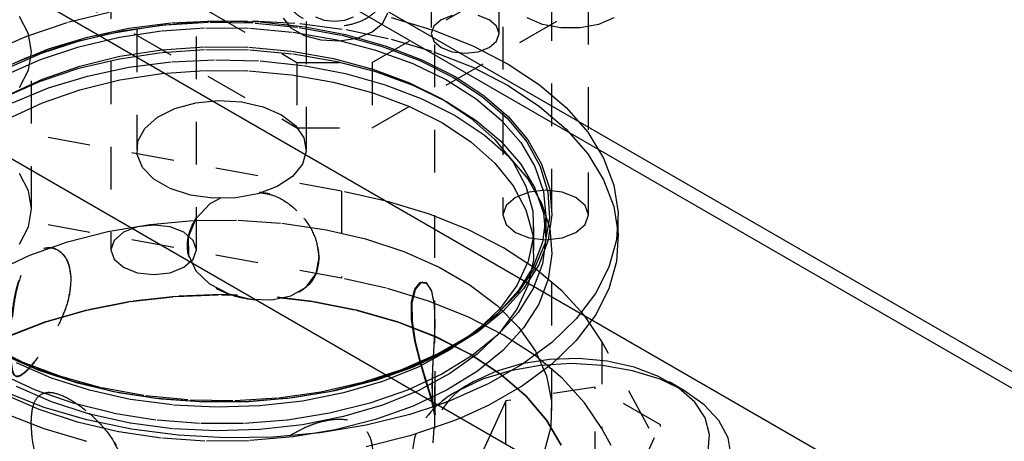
# Model space of a CAD drawing. Header units: inches. Extents: x 1907 to 2452, y -210 to -54.
# Tile 205 of 256: x 1993.959 to 1996.268, y -198.091 to -197.103. Entities that reach past the tile are written whole.
import ezdxf

# ---------------------------------------------------------------- set-up
doc = ezdxf.new("R2010")
doc.units = ezdxf.units.IN
doc.header["$LTSCALE"] = 0.5
doc.header["$MEASUREMENT"] = 0
doc.linetypes.add('HIDDEN', pattern=[0.225, 0.15, -0.075])
doc.layers.add('SID-M-H', color=4, linetype='HIDDEN')
doc.layers.add('SID-M-S', color=105, linetype='Continuous')

msp = doc.modelspace()

# ---------------------------------------------------------------- linework, layer by layer
at = {"layer": 'SID-M-H'}
for p, q in [((1995.09163, -195.51962), (1995.09163, -197.56097)), ((1995.29263, -197.56097), (1995.29263, -195.51962)), ((1994.17239, -195.60126), (1994.17239, -197.64262)), ((1994.37339, -197.64262), (1994.37339, -195.60126)), ((1992.841, -196.18264), (1994.60877, -197.20315)), ((1992.841, -196.33574), (1994.60877, -197.35625)), ((1994.23306, -196.32639), (1994.23306, -197.40743)), ((1994.63093, -197.40743), (1994.63093, -196.32639)), ((1994.78555, -197.20315), (1996.02298, -196.48879)), ((1994.93199, -200.06119), (1994.93199, -196.49536)), ((1994.92404, -196.6213), (1994.92404, -197.13572)), ((1995.08304, -197.13572), (1995.08304, -196.6213)), ((1994.78555, -197.35625), (1996.02298, -196.64189)), ((1995.20699, -197.55278), (1995.20699, -196.65622)), ((1994.0717, -197.10897), (1994.17461, -197.08374)), ((1993.97954, -197.13665), (1993.9582, -197.09603)), ((1994.28217, -197.11677), (1994.3927, -197.10708)), ((1994.31588, -197.11043), (1994.41904, -197.10544)), ((1994.3927, -197.10708), (1994.50447, -197.10546)), ((1994.41904, -197.10544), (1994.52244, -197.10844)), ((1994.50447, -197.10546), (1994.6157, -197.11192)), ((1994.57642, -197.09939), (1994.59476, -197.1221)), ((1994.65261, -197.09622), (1994.67305, -197.10411)), ((1994.67305, -197.10411), (1994.69716, -197.10688)), ((1994.69716, -197.10688), (1994.72127, -197.10411)), ((1994.72127, -197.10411), (1994.74171, -197.09622)), ((1994.81045, -197.11121), (1994.82168, -197.087)), ((1994.82964, -197.09796), (1994.92897, -197.12758)), ((1994.94733, -197.10326), (1994.93009, -197.11815)), ((1994.97312, -197.09332), (1994.94733, -197.10326)), ((1995.05976, -197.10326), (1995.03396, -197.09332)), ((1995.07699, -197.11815), (1995.05976, -197.10326)), ((1995.18508, -197.11403), (1995.14863, -197.09874)), ((1995.35228, -197.09874), (1995.31583, -197.11403)), ((1993.97508, -197.14143), (1994.0717, -197.10897)), ((1994.10154, -197.15165), (1994.19923, -197.12941)), ((1994.11756, -197.14386), (1994.21478, -197.12331)), ((1994.17461, -197.13436), (1994.28217, -197.11677)), ((1994.19262, -197.14393), (1994.29259, -197.12906)), ((1994.19923, -197.12941), (1994.30126, -197.11506)), ((1994.21478, -197.12331), (1994.31588, -197.11043)), ((1994.29259, -197.12906), (1994.39511, -197.12214)), ((1994.30126, -197.11506), (1994.40572, -197.10886)), ((1994.39511, -197.12214), (1994.49832, -197.1233)), ((1994.40572, -197.10886), (1994.51068, -197.11093)), ((1994.49832, -197.1233), (1994.6003, -197.13251)), ((1994.51068, -197.11093), (1994.61416, -197.12123)), ((1994.52244, -197.10844), (1994.62423, -197.11936)), ((1994.59476, -197.1221), (1994.62546, -197.13982)), ((1994.61416, -197.12123), (1994.71426, -197.13957)), ((1994.6157, -197.11192), (1994.72467, -197.12637)), ((1994.62423, -197.11936), (1994.72258, -197.13802)), ((1994.72467, -197.12637), (1994.82964, -197.14858)), ((1994.78555, -197.13174), (1994.81045, -197.11121)), ((1994.93009, -197.11815), (1994.92404, -197.13572)), ((1994.92897, -197.12758), (1995.0211, -197.16414)), ((1995.08304, -197.13572), (1995.07699, -197.11815)), ((1995.22793, -197.12207), (1995.18508, -197.11403)), ((1995.27298, -197.12207), (1995.22793, -197.12207)), ((1995.31583, -197.11403), (1995.27298, -197.12207)), ((1993.88625, -197.18063), (1993.97508, -197.14143)), ((1993.98675, -197.17888), (1993.97954, -197.13665)), ((1994.01, -197.18137), (1994.10154, -197.15165)), ((1994.02595, -197.1717), (1994.11756, -197.14386)), ((1994.0717, -197.15959), (1994.17461, -197.13436)), ((1994.09707, -197.16646), (1994.19262, -197.14393)), ((1994.6003, -197.13251), (1994.69919, -197.1496)), ((1994.62546, -197.13982), (1994.66481, -197.15041)), ((1994.66481, -197.15041), (1994.70805, -197.1526)), ((1994.69919, -197.1496), (1994.79316, -197.17426)), ((1994.70805, -197.1526), (1994.74999, -197.14611)), ((1994.71426, -197.13957), (1994.80909, -197.16561)), ((1994.72258, -197.13802), (1994.81575, -197.16408)), ((1994.74999, -197.14611), (1994.78555, -197.13174)), ((1994.82964, -197.14858), (1994.92897, -197.1782)), ((1994.92404, -197.13572), (1994.93009, -197.15328)), ((1994.93009, -197.15328), (1994.94733, -197.16817)), ((1995.05976, -197.16817), (1995.07699, -197.15328)), ((1995.07699, -197.15328), (1995.08304, -197.13572)), ((1993.94159, -197.20634), (1994.02595, -197.1717)), ((1993.97508, -197.19206), (1994.0717, -197.15959)), ((1994.00767, -197.19626), (1994.09707, -197.16646)), ((1994.19351, -197.18888), (1994.29223, -197.17361)), ((1994.29223, -197.17361), (1994.39366, -197.16642)), ((1994.29259, -197.17969), (1994.39511, -197.17277)), ((1994.39366, -197.16642), (1994.49583, -197.16745)), ((1994.39511, -197.17277), (1994.49832, -197.17392)), ((1994.49583, -197.16745), (1994.59677, -197.17668)), ((1994.49832, -197.17392), (1994.6003, -197.18313)), ((1994.59677, -197.17668), (1994.6945, -197.19393)), ((1994.79316, -197.17426), (1994.88049, -197.20603)), ((1994.80909, -197.16561), (1994.8969, -197.19886)), ((1994.81575, -197.16408), (1994.90207, -197.19708)), ((1994.94733, -197.16817), (1994.97312, -197.17812)), ((1995.0211, -197.16414), (1995.10457, -197.20707)), ((1995.03396, -197.17812), (1995.05976, -197.16817)), ((1993.88625, -197.23125), (1993.97508, -197.19206)), ((1993.92608, -197.23276), (1994.00767, -197.19626)), ((1993.92633, -197.218), (1994.01, -197.18137)), ((1993.97954, -197.22111), (1993.98675, -197.17888)), ((1993.98675, -197.54632), (1993.98675, -197.17888)), ((1994.09707, -197.21709), (1994.19262, -197.19455)), ((1994.09944, -197.21193), (1994.19351, -197.18888)), ((1994.19262, -197.19455), (1994.29259, -197.17969)), ((1994.31588, -197.20188), (1994.41904, -197.19689)), ((1994.41904, -197.19689), (1994.52244, -197.19989)), ((1994.52244, -197.19989), (1994.62423, -197.21081)), ((1994.6003, -197.18313), (1994.69919, -197.20022)), ((1994.6945, -197.19393), (1994.78712, -197.21886)), ((1994.8969, -197.19886), (1994.97606, -197.2387)), ((1994.90207, -197.19708), (1994.98, -197.23642)), ((1994.92897, -197.1782), (1995.0211, -197.21476)), ((1994.97312, -197.17812), (1995.00354, -197.18161)), ((1995.00354, -197.18161), (1995.03396, -197.17812)), ((1993.9582, -197.26172), (1993.97954, -197.22111)), ((1994.00767, -197.24688), (1994.09707, -197.21709)), ((1994.01185, -197.24232), (1994.09944, -197.21193)), ((1994.11756, -197.23531), (1994.21478, -197.21476)), ((1994.21478, -197.21476), (1994.31588, -197.20188)), ((1994.29223, -197.22914), (1994.39366, -197.22195)), ((1994.39366, -197.22195), (1994.49583, -197.22298)), ((1994.49583, -197.22298), (1994.59677, -197.23221)), ((1994.60877, -197.20315), (1994.60877, -197.35625)), ((1994.60877, -197.20315), (1994.78555, -197.20315)), ((1994.62423, -197.21081), (1994.72258, -197.22947)), ((1994.69919, -197.20022), (1994.79316, -197.22488)), ((1994.78555, -197.20315), (1994.78555, -197.35625)), ((1994.78712, -197.21886), (1994.87282, -197.25099)), ((1994.88049, -197.20603), (1994.95957, -197.24433)), ((1995.0211, -197.21476), (1995.10457, -197.2577)), ((1995.10457, -197.20707), (1995.17809, -197.2557)), ((1993.93243, -197.27944), (1994.01185, -197.24232)), ((1994.02595, -197.26315), (1994.11756, -197.23531)), ((1994.09944, -197.26746), (1994.19351, -197.24441)), ((1994.19351, -197.24441), (1994.29223, -197.22914)), ((1994.59677, -197.23221), (1994.6945, -197.24945)), ((1994.72258, -197.22947), (1994.81575, -197.25553)), ((1994.79316, -197.22488), (1994.88049, -197.25666)), ((1994.95957, -197.24433), (1995.02893, -197.28846)), ((1994.97606, -197.2387), (1995.04507, -197.28439)), ((1994.98, -197.23642), (1995.04815, -197.28141)), ((1993.92608, -197.28339), (1994.00767, -197.24688)), ((1993.94159, -197.2978), (1994.02595, -197.26315)), ((1994.01185, -197.29784), (1994.09944, -197.26746)), ((1994.6945, -197.24945), (1994.78712, -197.27439)), ((1994.81575, -197.25553), (1994.90207, -197.28853)), ((1994.87282, -197.25099), (1994.94995, -197.2897)), ((1994.88049, -197.25666), (1994.95957, -197.29496)), ((1995.10457, -197.2577), (1995.17809, -197.30632)), ((1995.17809, -197.2557), (1995.24048, -197.30925)), ((1994.78712, -197.27439), (1994.87282, -197.30652)), ((1994.90207, -197.28853), (1994.98, -197.32787)), ((1994.94995, -197.2897), (1995.01699, -197.33422)), ((1995.02893, -197.28846), (1995.08732, -197.33761)), ((1995.04507, -197.28439), (1995.10267, -197.33508)), ((1995.04815, -197.28141), (1995.10531, -197.33124)), ((1993.93243, -197.33497), (1994.01185, -197.29784)), ((1994.28205, -197.33196), (1994.32289, -197.3114)), ((1994.32289, -197.3114), (1994.37181, -197.29797)), ((1994.37181, -197.29797), (1994.4252, -197.29266)), ((1994.4252, -197.29266), (1994.47909, -197.29586)), ((1994.47909, -197.29586), (1994.52949, -197.30733)), ((1994.52949, -197.30733), (1994.57266, -197.32623)), ((1994.87282, -197.30652), (1994.94995, -197.34522)), ((1994.95957, -197.29496), (1995.02893, -197.33909)), ((1995.17809, -197.30632), (1995.24048, -197.35988)), ((1995.24048, -197.30925), (1995.29077, -197.36689)), ((1994.7137, -197.50516), (1993.73226, -197.32614)), ((1994.25234, -197.35811), (1994.28205, -197.33196)), ((1994.57266, -197.32623), (1994.6054, -197.35115)), ((1994.98, -197.32787), (1995.04815, -197.37286)), ((1995.01699, -197.33422), (1995.07265, -197.3837)), ((1995.08732, -197.33761), (1995.13364, -197.39086)), ((1995.10267, -197.33508), (1995.14777, -197.38983)), ((1995.10531, -197.33124), (1995.15045, -197.38503)), ((1994.23595, -197.38792), (1994.25234, -197.35811)), ((1994.6054, -197.35115), (1994.62527, -197.38024)), ((1994.60877, -197.35625), (1994.78555, -197.35625)), ((1994.94995, -197.34522), (1995.01699, -197.38974)), ((1995.02893, -197.33909), (1995.08732, -197.38823)), ((1995.24048, -197.35988), (1995.29077, -197.41752)), ((1994.62527, -197.38024), (1994.63081, -197.41135)), ((1995.04815, -197.37286), (1995.10531, -197.42269)), ((1995.07265, -197.3837), (1995.11584, -197.43717)), ((1995.29077, -197.36689), (1995.32817, -197.42771)), ((1994.2341, -197.41918), (1994.23595, -197.38792)), ((1995.01699, -197.38974), (1995.07265, -197.43922)), ((1995.08732, -197.38823), (1995.13364, -197.44148)), ((1995.13364, -197.39086), (1995.16706, -197.44724)), ((1995.14777, -197.38983), (1995.17954, -197.44761)), ((1995.15045, -197.38503), (1995.18277, -197.4418)), ((1994.24693, -197.44956), (1994.2341, -197.41918)), ((1994.63081, -197.41135), (1994.62161, -197.44218)), ((1995.10531, -197.42269), (1995.15045, -197.47648)), ((1995.29077, -197.41752), (1995.32817, -197.47834)), ((1995.32817, -197.42771), (1995.35209, -197.49076)), ((1994.27348, -197.47683), (1994.24693, -197.44956)), ((1994.62161, -197.44218), (1994.59834, -197.47042)), ((1995.07265, -197.43922), (1995.11584, -197.49269)), ((1995.11584, -197.43717), (1995.14572, -197.49358)), ((1995.13364, -197.44148), (1995.16706, -197.49787)), ((1995.16706, -197.44724), (1995.18696, -197.50571)), ((1995.17954, -197.44761), (1995.19738, -197.50735)), ((1995.18277, -197.4418), (1995.2017, -197.50056)), ((1993.97954, -197.50409), (1993.9582, -197.46348)), ((1994.31179, -197.49894), (1994.27348, -197.47683)), ((1994.59834, -197.47042), (1994.56273, -197.49399)), ((1995.15045, -197.47648), (1995.18277, -197.53326)), ((1994.35901, -197.51427), (1994.31179, -197.49894)), ((1994.56273, -197.49399), (1994.51743, -197.51115)), ((1995.11584, -197.49269), (1995.14572, -197.54911)), ((1995.14572, -197.49358), (1995.16171, -197.55185)), ((1995.16706, -197.49787), (1995.18696, -197.55634)), ((1995.32817, -197.47834), (1995.35209, -197.54139)), ((1995.35209, -197.49076), (1995.36216, -197.55504)), ((1993.98675, -197.54632), (1993.97954, -197.50409)), ((1994.41165, -197.52168), (1994.35901, -197.51427)), ((1994.42944, -197.52153), (1994.40465, -197.53469)), ((1994.46579, -197.52061), (1994.41165, -197.52168)), ((1994.51743, -197.51115), (1994.46579, -197.52061)), ((1994.7137, -197.50516), (1994.7137, -197.70929)), ((1994.81826, -197.52829), (1994.7137, -197.50516)), ((1995.12107, -197.51995), (1995.09928, -197.53877)), ((1995.15367, -197.50737), (1995.12107, -197.51995)), ((1995.19213, -197.50296), (1995.15367, -197.50737)), ((1995.18696, -197.50571), (1995.19296, -197.5652)), ((1995.23059, -197.50737), (1995.19213, -197.50296)), ((1995.19738, -197.50735), (1995.20096, -197.56794)), ((1995.2017, -197.50056), (1995.20688, -197.56025)), ((1995.2632, -197.51995), (1995.23059, -197.50737)), ((1995.28498, -197.53877), (1995.2632, -197.51995)), ((1994.7137, -197.70929), (1993.73226, -197.53027)), ((1993.97954, -197.58856), (1993.98675, -197.54632)), ((1994.40465, -197.53469), (1994.37153, -197.57009)), ((1994.91729, -197.55847), (1994.81826, -197.52829)), ((1995.09928, -197.53877), (1995.09163, -197.56097)), ((1995.18277, -197.53326), (1995.2017, -197.59202)), ((1995.29263, -197.56097), (1995.28498, -197.53877)), ((1995.35209, -197.54139), (1995.36216, -197.60566)), ((1995.00935, -197.59528), (1994.91729, -197.55847)), ((1995.09163, -197.56097), (1995.09928, -197.58318)), ((1995.14572, -197.54911), (1995.16171, -197.60738)), ((1995.16171, -197.55185), (1995.16349, -197.61084)), ((1995.19296, -197.5652), (1995.18496, -197.62461)), ((1995.18696, -197.55634), (1995.19296, -197.61583)), ((1995.20096, -197.56794), (1995.19023, -197.62825)), ((1995.19299, -197.61157), (1995.19299, -197.56094)), ((1995.20688, -197.56025), (1995.19824, -197.61981)), ((1995.28498, -197.58318), (1995.29263, -197.56097)), ((1995.36216, -197.55504), (1995.35821, -197.61954)), ((1995.36249, -197.61976), (1995.36249, -197.56913)), ((1993.9582, -197.62917), (1993.97954, -197.58856)), ((1994.16558, -197.59971), (1994.26495, -197.58296)), ((1994.23443, -197.58901), (1994.20183, -197.60159)), ((1994.27289, -197.5846), (1994.23443, -197.58901)), ((1994.26495, -197.58296), (1994.36731, -197.574)), ((1994.31135, -197.58901), (1994.27289, -197.5846)), ((1994.34396, -197.60159), (1994.31135, -197.58901)), ((1994.37153, -197.57009), (1994.354, -197.61279)), ((1994.36731, -197.574), (1994.47083, -197.573)), ((1994.47083, -197.573), (1994.57365, -197.57998)), ((1994.57365, -197.57998), (1994.67394, -197.5948)), ((1995.09928, -197.58318), (1995.12107, -197.602)), ((1995.16449, -197.64423), (1995.16449, -197.58871)), ((1995.2017, -197.59202), (1995.20688, -197.65171)), ((1995.2632, -197.602), (1995.28498, -197.58318)), ((1994.07095, -197.62396), (1994.16558, -197.59971)), ((1994.20183, -197.60159), (1994.18004, -197.62041)), ((1994.36574, -197.62041), (1994.34396, -197.60159)), ((1994.354, -197.61279), (1994.35472, -197.6547)), ((1994.35602, -197.60412), (1994.35583, -197.60481)), ((1994.67394, -197.5948), (1994.76992, -197.61721)), ((1995.09314, -197.63817), (1995.00935, -197.59528)), ((1995.12107, -197.602), (1995.15367, -197.61458)), ((1995.16349, -197.61084), (1995.15103, -197.66939)), ((1995.15367, -197.61458), (1995.19213, -197.61899)), ((1995.16171, -197.60738), (1995.16349, -197.66636)), ((1995.19213, -197.61899), (1995.23059, -197.61458)), ((1995.23059, -197.61458), (1995.2632, -197.602)), ((1995.36216, -197.60566), (1995.35821, -197.67016)), ((1993.98277, -197.65527), (1994.07095, -197.62396)), ((1994.18004, -197.62041), (1994.17239, -197.64262)), ((1994.37339, -197.64262), (1994.36574, -197.62041)), ((1994.76992, -197.61721), (1994.85986, -197.64681)), ((1995.16744, -197.68654), (1995.09314, -197.63817)), ((1995.18496, -197.62461), (1995.1631, -197.68285)), ((1995.19023, -197.62825), (1995.16536, -197.68715)), ((1995.19824, -197.61981), (1995.17593, -197.67817)), ((1995.19296, -197.61583), (1995.18496, -197.67524)), ((1995.35821, -197.61954), (1995.3403, -197.68325)), ((1993.9026, -197.69309), (1993.98277, -197.65527)), ((1994.17239, -197.64262), (1994.18004, -197.66482)), ((1994.35472, -197.6547), (1994.37181, -197.69162)), ((1994.36574, -197.66482), (1994.37339, -197.64262)), ((1994.65358, -197.69788), (1994.66078, -197.66047)), ((1994.85986, -197.64681), (1994.94217, -197.68306)), ((1995.20688, -197.65171), (1995.19824, -197.71126)), ((1995.20699, -198.01984), (1995.20699, -197.64423)), ((1994.18004, -197.66482), (1994.20183, -197.68364)), ((1994.20183, -197.68364), (1994.23443, -197.69622)), ((1994.31135, -197.69622), (1994.34396, -197.68364)), ((1994.34396, -197.68364), (1994.36574, -197.66482)), ((1994.94217, -197.68306), (1995.01538, -197.72532)), ((1995.15103, -197.66939), (1995.12459, -197.72638)), ((1995.1631, -197.68285), (1995.1278, -197.73885)), ((1995.17593, -197.67817), (1995.14034, -197.7343)), ((1995.16349, -197.66636), (1995.15103, -197.72492)), ((1995.18496, -197.67524), (1995.1631, -197.73348)), ((1995.3403, -197.68325), (1995.30873, -197.74516)), ((1995.35821, -197.67016), (1995.3403, -197.73387)), ((1994.23443, -197.69622), (1994.27289, -197.70063)), ((1994.27289, -197.70063), (1994.31135, -197.69622)), ((1994.37181, -197.69162), (1994.40386, -197.72272)), ((1994.63013, -197.73006), (1994.65358, -197.69788)), ((1995.16536, -197.68715), (1995.12684, -197.74354)), ((1995.23119, -197.73968), (1995.16744, -197.68654)), ((1994.40386, -197.72272), (1994.44894, -197.74597)), ((1994.59422, -197.75061), (1994.63013, -197.73006)), ((1994.81826, -197.73242), (1994.7137, -197.70929)), ((1994.88539, -197.73514), (1994.898, -197.71948)), ((1994.89931, -197.71923), (1994.88631, -197.73528)), ((1994.898, -197.71948), (1994.91243, -197.72058)), ((1994.91303, -197.7202), (1994.89931, -197.71923)), ((1994.90414, -197.7177), (1994.90311, -197.71779)), ((1994.91243, -197.72058), (1994.92415, -197.73954)), ((1994.92434, -197.73723), (1994.91303, -197.7202)), ((1995.01538, -197.72532), (1995.07817, -197.77283)), ((1995.12459, -197.72638), (1995.08466, -197.78068)), ((1995.15103, -197.72492), (1995.12459, -197.7819)), ((1995.19824, -197.71126), (1995.17593, -197.76962)), ((1994.32431, -197.75179), (1994.21847, -197.76394)), ((1994.21853, -197.76408), (1994.32434, -197.75193)), ((1994.43199, -197.74771), (1994.32431, -197.75179)), ((1994.32434, -197.75193), (1994.43199, -197.74786)), ((1994.45776, -197.74794), (1994.43199, -197.74771)), ((1994.43199, -197.74786), (1994.46932, -197.74834)), ((1994.44894, -197.74597), (1994.50039, -197.75858)), ((1994.55015, -197.75992), (1994.59422, -197.75061)), ((1994.64552, -197.76394), (1994.56219, -197.75368)), ((1994.56509, -197.7541), (1994.64545, -197.76408)), ((1994.91729, -197.76261), (1994.81826, -197.73242)), ((1994.87785, -197.76447), (1994.88539, -197.73514)), ((1994.88631, -197.73528), (1994.87856, -197.76738)), ((1994.92415, -197.73954), (1994.93055, -197.77263)), ((1994.93129, -197.77007), (1994.92434, -197.73723)), ((1995.12684, -197.74354), (1995.07537, -197.79639)), ((1995.1278, -197.73885), (1995.07969, -197.79157)), ((1995.14034, -197.7343), (1995.09211, -197.78718)), ((1995.1631, -197.73348), (1995.1278, -197.78948)), ((1995.28347, -197.79685), (1995.23119, -197.73968)), ((1995.30873, -197.74516), (1995.26398, -197.8043)), ((1995.3403, -197.73387), (1995.30873, -197.79578)), ((1994.21847, -197.76394), (1994.11628, -197.78397)), ((1994.11637, -197.7841), (1994.21853, -197.76408)), ((1994.50039, -197.75858), (1994.55015, -197.75992)), ((1994.64545, -197.76408), (1994.74761, -197.7841)), ((1994.74771, -197.78397), (1994.64552, -197.76394)), ((1994.87752, -197.80607), (1994.87785, -197.76447)), ((1994.87856, -197.76738), (1994.87889, -197.80973)), ((1995.00935, -197.79941), (1994.91729, -197.76261)), ((1994.93055, -197.77263), (1994.93193, -197.81584)), ((1994.93293, -197.81598), (1994.93129, -197.77007)), ((1995.07817, -197.77283), (1995.12944, -197.82476)), ((1995.17593, -197.76962), (1995.14034, -197.82575)), ((1994.11628, -197.78397), (1994.01949, -197.81152)), ((1994.01962, -197.81164), (1994.11637, -197.7841)), ((1994.74761, -197.7841), (1994.84437, -197.81164)), ((1994.84449, -197.81152), (1994.74771, -197.78397)), ((1995.09314, -197.8423), (1995.00935, -197.79941)), ((1995.07537, -197.79639), (1995.01191, -197.84469)), ((1995.07969, -197.79157), (1995.01967, -197.84005)), ((1995.08466, -197.78068), (1995.03202, -197.83125)), ((1995.09211, -197.78718), (1995.0321, -197.83588)), ((1995.1278, -197.78948), (1995.07969, -197.8422)), ((1995.12459, -197.7819), (1995.08466, -197.83621)), ((1995.30873, -197.79578), (1995.26398, -197.85493)), ((1995.32355, -197.85721), (1995.28347, -197.79685)), ((1994.01949, -197.81152), (1993.92976, -197.84613)), ((1993.92992, -197.84624), (1994.01962, -197.81164)), ((1994.84437, -197.81164), (1994.93407, -197.84624)), ((1994.93422, -197.84613), (1994.84449, -197.81152)), ((1994.88529, -197.85656), (1994.87752, -197.80607)), ((1994.87889, -197.80973), (1994.88642, -197.85698)), ((1994.93193, -197.81584), (1994.92984, -197.86656)), ((1994.93081, -197.86729), (1994.93293, -197.81598)), ((1994.93299, -198.02709), (1994.93299, -197.80855)), ((1995.02168, -197.83956), (1995.0514, -197.81628)), ((1995.26398, -197.8043), (1995.20676, -197.85975)), ((1994.93407, -197.84624), (1995.01518, -197.88731)), ((1995.01536, -197.88721), (1994.93422, -197.84613)), ((1995.01191, -197.84469), (1994.93766, -197.88756)), ((1995.01967, -197.84005), (1994.94883, -197.8834)), ((1995.0321, -197.83588), (1994.96138, -197.87953)), ((1995.03202, -197.83125), (1994.96771, -197.8771)), ((1995.07969, -197.8422), (1995.01967, -197.89068)), ((1995.08466, -197.83621), (1995.03202, -197.88677)), ((1995.14034, -197.82575), (1995.09211, -197.87863)), ((1995.16744, -197.89067), (1995.09314, -197.8423)), ((1995.12944, -197.82476), (1995.16826, -197.88016)), ((1993.96708, -197.9067), (1993.88793, -197.86686)), ((1994.89831, -197.90793), (1994.88529, -197.85656)), ((1994.88642, -197.85698), (1994.89903, -197.90681)), ((1994.92984, -197.86656), (1994.92678, -197.9198)), ((1994.9279, -197.91785), (1994.93081, -197.86729)), ((1995.20676, -197.85975), (1995.13796, -197.91063)), ((1995.26398, -197.85493), (1995.20676, -197.91038)), ((1995.62724, -198.41207), (1995.32355, -197.85721)), ((1995.32355, -197.85721), (1995.32355, -198.06135)), ((1993.9955, -197.92081), (1993.91515, -197.8834)), ((1994.93766, -197.88756), (1994.85398, -197.92419)), ((1994.94883, -197.8834), (1994.86848, -197.92081)), ((1994.96138, -197.87953), (1994.88122, -197.91735)), ((1994.96771, -197.8771), (1994.89297, -197.91733)), ((1995.01967, -197.89068), (1994.94883, -197.93402)), ((1995.03202, -197.88677), (1994.96771, -197.93262)), ((1995.01518, -197.88731), (1995.08631, -197.93413)), ((1995.08651, -197.93404), (1995.01536, -197.88721)), ((1995.09211, -197.87863), (1995.0321, -197.92733)), ((1995.23119, -197.94382), (1995.16744, -197.89067)), ((1995.16826, -197.88016), (1995.19394, -197.93806)), ((1994.03304, -197.94335), (1993.95143, -197.90784)), ((1994.05489, -197.93995), (1993.96708, -197.9067)), ((1994.91204, -197.95379), (1994.89831, -197.90793)), ((1994.89903, -197.90681), (1994.91344, -197.95501)), ((1995.13796, -197.91063), (1995.05868, -197.95613)), ((1995.13577, -197.90993), (1995.07523, -197.92774)), ((1995.17908, -197.91359), (1995.10873, -197.92591)), ((1995.2014, -197.89978), (1995.13577, -197.90993)), ((1995.20676, -197.91038), (1995.13796, -197.96125)), ((1995.25224, -197.90943), (1995.17908, -197.91359)), ((1995.26925, -197.89772), (1995.2014, -197.89978)), ((1995.3254, -197.91359), (1995.25224, -197.90943)), ((1995.33635, -197.90386), (1995.26925, -197.89772)), ((1995.39574, -197.92591), (1995.3254, -197.91359)), ((1995.39978, -197.91792), (1995.33635, -197.90386)), ((1993.9955, -197.97144), (1993.91515, -197.93402)), ((1994.08388, -197.9516), (1993.9955, -197.92081)), ((1994.85398, -197.92419), (1994.76245, -197.9539)), ((1994.86848, -197.92081), (1994.78011, -197.9516)), ((1994.89297, -197.91733), (1994.80926, -197.95117)), ((1994.88122, -197.91735), (1994.82293, -197.93908)), ((1994.94883, -197.93402), (1994.86848, -197.97144)), ((1994.96771, -197.93262), (1994.89297, -197.97286)), ((1994.92678, -197.9198), (1994.92555, -197.96397)), ((1994.92659, -197.96387), (1994.9279, -197.91785)), ((1995.0321, -197.92733), (1994.96138, -197.97098)), ((1995.07523, -197.92774), (1995.02243, -197.95242)), ((1995.10873, -197.92591), (1995.0439, -197.94591)), ((1995.08631, -197.93413), (1995.14625, -197.98592)), ((1995.14646, -197.98584), (1995.08651, -197.93404)), ((1995.19394, -197.93806), (1995.20602, -197.99742)), ((1995.46058, -197.94591), (1995.39574, -197.92591)), ((1995.45677, -197.93928), (1995.39978, -197.91792)), ((1994.12242, -197.97195), (1994.03304, -197.94335)), ((1994.14973, -197.96599), (1994.05489, -197.93995)), ((1994.17866, -197.9752), (1994.08388, -197.9516)), ((1994.76245, -197.9539), (1994.66475, -197.97614)), ((1994.78011, -197.9516), (1994.68532, -197.9752)), ((1994.80926, -197.95117), (1994.7182, -197.97795)), ((1994.92336, -197.9914), (1994.91204, -197.95379)), ((1994.91344, -197.95501), (1994.92515, -197.99411)), ((1995.05868, -197.95613), (1994.97016, -197.99555)), ((1995.02239, -197.95244), (1994.98703, -197.97286)), ((1995.0439, -197.94591), (1994.98707, -197.97284)), ((1995.13796, -197.96125), (1995.05868, -198.00676)), ((1995.28347, -198.00098), (1995.23119, -197.94382)), ((1995.50481, -197.96701), (1995.45677, -197.93928)), ((1995.5174, -197.97284), (1995.46058, -197.94591)), ((1995.51744, -197.97286), (1995.48208, -197.95244)), ((1994.00412, -198.01726), (1993.92181, -197.98101)), ((1994.03304, -197.99887), (1993.95143, -197.96337)), ((1994.08388, -198.00223), (1993.9955, -197.97144)), ((1994.0091, -197.98149), (1994.00837, -197.98191)), ((1994.21783, -197.99309), (1994.12242, -197.97195)), ((1994.24982, -197.98433), (1994.14973, -197.96599)), ((1994.27811, -197.99118), (1994.17866, -197.9752)), ((1994.35331, -197.99463), (1994.24982, -197.98433)), ((1994.66475, -197.97614), (1994.56273, -197.9905)), ((1994.68532, -197.9752), (1994.58588, -197.99118)), ((1994.7182, -197.97795), (1994.62158, -197.99716)), ((1994.86848, -197.97144), (1994.78011, -198.00223)), ((1994.89297, -197.97286), (1994.80926, -198.0067)), ((1994.96138, -197.97098), (1994.88122, -198.0088)), ((1995.30827, -197.96436), (1995.09914, -197.99671)), ((1995.46137, -198.05274), (1995.30827, -197.96436)), ((1995.30827, -198.16849), (1995.30827, -197.96436)), ((1995.54181, -197.99991), (1995.50481, -197.96701)), ((1995.56404, -198.00564), (1995.5174, -197.97284)), ((1994.12242, -198.02747), (1994.03304, -197.99887)), ((1994.17866, -198.02583), (1994.08388, -198.00223)), ((1994.3174, -198.00636), (1994.21783, -197.99309)), ((1994.38038, -197.99925), (1994.27811, -197.99118)), ((1994.41921, -198.0115), (1994.3174, -198.00636)), ((1994.45826, -197.9967), (1994.35331, -197.99463)), ((1994.48361, -197.99925), (1994.38038, -197.99925)), ((1994.56273, -197.9905), (1994.45826, -197.9967)), ((1994.58588, -197.99118), (1994.48361, -197.99925)), ((1994.62158, -197.99716), (1994.52126, -198.00842)), ((1994.78011, -198.00223), (1994.68532, -198.02583)), ((1994.80926, -198.0067), (1994.7182, -198.03348)), ((1994.9303, -198.01794), (1994.92336, -197.9914)), ((1994.92515, -197.99411), (1994.93154, -198.01901)), ((1994.97016, -197.99555), (1994.94015, -198.00676)), ((1995.05868, -198.00676), (1994.9927, -198.03709)), ((1995.09914, -197.99671), (1995.06187, -198.07702)), ((1995.09914, -198.09854), (1995.09914, -197.99671)), ((1995.14625, -197.98592), (1995.19396, -198.04177)), ((1995.19419, -198.04172), (1995.14646, -197.98584)), ((1995.20602, -197.99742), (1995.20429, -198.05718)), ((1995.32355, -198.06135), (1995.28347, -198.00098)), ((1995.56616, -198.03653), (1995.54181, -197.99991)), ((1995.59869, -198.04307), (1995.56404, -198.00564)), ((1994.09407, -198.04686), (1994.00412, -198.01726)), ((1994.21783, -198.04862), (1994.12242, -198.02747)), ((1994.27811, -198.04181), (1994.17866, -198.02583)), ((1994.52126, -198.00842), (1994.41921, -198.0115)), ((1994.68532, -198.02583), (1994.58588, -198.04181)), ((1994.88122, -198.0088), (1994.79304, -198.04011)), ((1994.93178, -198.02898), (1994.93279, -198.02888)), ((1994.19004, -198.06927), (1994.09407, -198.04686)), ((1994.3174, -198.06189), (1994.21783, -198.04862)), ((1994.38038, -198.04987), (1994.27811, -198.04181)), ((1994.48361, -198.04987), (1994.38038, -198.04987)), ((1994.58588, -198.04181), (1994.48361, -198.04987)), ((1994.62158, -198.05268), (1994.52126, -198.06394)), ((1994.7182, -198.03348), (1994.62158, -198.05268)), ((1994.79304, -198.04011), (1994.69841, -198.06436)), ((1995.19396, -198.04177), (1995.22864, -198.10075)), ((1995.22888, -198.10071), (1995.19419, -198.04172)), ((1995.40533, -198.17346), (1995.46137, -198.05274)), ((1995.46137, -198.25687), (1995.46137, -198.05274)), ((1995.57679, -198.07527), (1995.56616, -198.03653)), ((1995.62003, -198.08368), (1995.59869, -198.04307)), ((1994.29034, -198.08409), (1994.19004, -198.06927)), ((1994.41921, -198.06703), (1994.3174, -198.06189)), ((1994.52126, -198.06394), (1994.41921, -198.06703)), ((1994.69841, -198.06436), (1994.59903, -198.08111)), ((1995.20429, -198.05718), (1995.18878, -198.11627)), ((1995.63365, -198.62792), (1995.32355, -198.06135)), ((1995.57324, -198.11444), (1995.57679, -198.07527)), ((1994.39316, -198.09107), (1994.29034, -198.08409)), ((1994.49667, -198.09007), (1994.39316, -198.09107)), ((1994.59903, -198.08111), (1994.49667, -198.09007)), ((1995.62724, -198.12591), (1995.62003, -198.08368))]:
    msp.add_line(p, q, dxfattribs=at)
for centre, radius, start, end in [((1995.0951, -198.10802), 0.17174, 115.03459, 164.10315), ((1995.08899, -198.17131), 0.22311, 117.1812, 154.33499)]:
    msp.add_arc(centre, radius, start, end, dxfattribs=at)
for points, knots in [([(1994.57365, -197.0193), (1994.57362, -197.02697), (1994.57354, -197.04479), (1994.58679, -197.06978), (1994.60748, -197.09153), (1994.63525, -197.1076), (1994.66956, -197.11746), (1994.70881, -197.11941), (1994.74732, -197.11224), (1994.78004, -197.09676), (1994.80427, -197.07454), (1994.81965, -197.04806), (1994.82092, -197.02886), (1994.8215, -197.01999)], [0, 0, 0, 0, 0.065495, 0.1520875, 0.236152, 0.3257376, 0.425142, 0.5306925, 0.6401598, 0.7426966, 0.8356749, 0.9240406, 1, 1, 1, 1]), ([(1994.66062, -197.66107), (1994.65909, -197.67456), (1994.65602, -197.70151), (1994.63207, -197.73222), (1994.59573, -197.7532), (1994.54835, -197.76266), (1994.49628, -197.76039), (1994.44608, -197.74751), (1994.4021, -197.72497), (1994.36862, -197.69302), (1994.3509, -197.65329), (1994.35156, -197.61004), (1994.36969, -197.56923), (1994.39706, -197.53713), (1994.42159, -197.52578), (1994.43111, -197.52138)], [0, 0, 0, 0, 0.0780853, 0.1560756, 0.2365026, 0.3187116, 0.3983624, 0.4752847, 0.5531762, 0.6343115, 0.7163115, 0.795005, 0.871456, 0.9501223, 1, 1, 1, 1]), ([(1994.52005, -197.50832), (1994.53015, -197.50972), (1994.55686, -197.51342), (1994.59608, -197.53709), (1994.63232, -197.57382), (1994.65621, -197.61825), (1994.65919, -197.64722), (1994.66062, -197.66107)], [0, 0, 0, 0, 0.1297508, 0.3430977, 0.5637304, 0.7915741, 1, 1, 1, 1]), ([(1994.66078, -197.66047), (1994.65925, -197.64606), (1994.65618, -197.61727), (1994.63224, -197.57307), (1994.59581, -197.53603), (1994.55628, -197.51221), (1994.52969, -197.50907), (1994.52085, -197.50803)], [0, 0, 0, 0, 0.2171776, 0.4340921, 0.6577561, 0.8863542, 1, 1, 1, 1]), ([(1994.0788, -197.71265), (1994.07756, -197.69939), (1994.07508, -197.6729), (1994.05672, -197.64663), (1994.03169, -197.63464), (1994.00367, -197.64055), (1993.97852, -197.66421), (1993.95939, -197.7018), (1993.94667, -197.74919), (1993.93957, -197.8021), (1993.93675, -197.85373), (1993.93686, -197.89634), (1993.93975, -197.92573), (1993.94672, -197.94051), (1993.95979, -197.93917), (1993.97987, -197.9216), (1994.00503, -197.89097), (1994.03204, -197.85107), (1994.0569, -197.80478), (1994.07525, -197.75613), (1994.07765, -197.7267), (1994.0788, -197.71265)], [0, 0, 0, 0, 0.05189039, 0.10371791, 0.1571581, 0.2117772, 0.26470294, 0.31582284, 0.36758529, 0.42149516, 0.47597521, 0.52826648, 0.57907545, 0.63135202, 0.68577216, 0.73976451, 0.79152058, 0.84265375, 0.89552824, 0.95012175, 1, 1, 1, 1]), ([(1994.07974, -197.71292), (1994.0785, -197.72757), (1994.07602, -197.75685), (1994.05765, -197.80532), (1994.0326, -197.85203), (1994.00457, -197.89314), (1993.97941, -197.92325), (1993.9603, -197.93944), (1993.94758, -197.94068), (1993.9405, -197.92575), (1993.93769, -197.8946), (1993.9378, -197.85113), (1993.94068, -197.80116), (1993.94762, -197.74918), (1993.96067, -197.70054), (1993.98073, -197.66253), (1994.00589, -197.64039), (1994.03291, -197.63517), (1994.05779, -197.64688), (1994.07618, -197.67341), (1994.07859, -197.70015), (1994.07974, -197.71292)], [0, 0, 0, 0, 0.0518831, 0.1037031, 0.1571421, 0.2117652, 0.2646885, 0.3157988, 0.3675532, 0.4214628, 0.475947, 0.5282342, 0.5790314, 0.6313006, 0.6857229, 0.7397182, 0.7914685, 0.8425913, 0.8954599, 0.9500564, 1, 1, 1, 1]), ([(1993.98492, -198.0483), (1993.98568, -198.03524), (1993.98722, -198.00915), (1993.99983, -197.98528), (1994.02071, -197.97503), (1994.05078, -197.98009), (1994.0873, -197.99898), (1994.12569, -198.02849), (1994.1618, -198.06607), (1994.19088, -198.10977), (1994.20687, -198.15587), (1994.20618, -198.19872), (1994.19012, -198.23363), (1994.16163, -198.25744), (1994.1245, -198.26619), (1994.08495, -198.2568), (1994.04926, -198.23057), (1994.02046, -198.19143), (1993.99966, -198.14343), (1993.98712, -198.09235), (1993.98563, -198.06253), (1993.98492, -198.0483)], [0, 0, 0, 0, 0.05189039, 0.10371791, 0.1571581, 0.2117772, 0.26470294, 0.31582284, 0.36758529, 0.42149516, 0.47597521, 0.52826648, 0.57907545, 0.63135202, 0.68577216, 0.73976451, 0.79152058, 0.84265375, 0.89552824, 0.95012175, 1, 1, 1, 1]), ([(1993.98566, -198.04787), (1993.98643, -198.06272), (1993.98796, -198.09239), (1994.00056, -198.14328), (1994.02142, -198.19175), (1994.05148, -198.232), (1994.08799, -198.25735), (1994.12638, -198.26546), (1994.16251, -198.25689), (1994.1916, -198.23272), (1994.20761, -198.19603), (1994.20693, -198.1528), (1994.19088, -198.10836), (1994.16238, -198.06542), (1994.12525, -198.02688), (1994.08569, -197.99705), (1994.05, -197.97933), (1994.0212, -197.97485), (1994.00041, -197.98484), (1993.98787, -198.00893), (1993.98637, -198.03528), (1993.98566, -198.04787)], [0, 0, 0, 0, 0.0518831, 0.1037031, 0.1571421, 0.2117652, 0.2646885, 0.3157988, 0.3675532, 0.4214628, 0.475947, 0.5282342, 0.5790314, 0.6313006, 0.6857229, 0.7397182, 0.7914685, 0.8425913, 0.8954599, 0.9500564, 1, 1, 1, 1]), ([(1994.92555, -197.96397), (1994.92586, -197.97701), (1994.92649, -198.00309), (1994.92974, -198.02405), (1994.93249, -198.03232), (1994.93176, -198.02772), (1994.93166, -198.02705)], [0, 0, 0, 0, 0.3122319, 0.6240839, 0.9456791, 1, 1, 1, 1]), ([(1994.9327, -198.0271), (1994.93279, -198.02771), (1994.93344, -198.03203), (1994.93075, -198.02399), (1994.92748, -198.00275), (1994.92687, -197.97644), (1994.92659, -197.96387)], [0, 0, 0, 0, 0.052382, 0.3708187, 0.6996082, 1, 1, 1, 1]), ([(1994.5084, -198.20303), (1994.51011, -198.21683), (1994.51354, -198.24443), (1994.5397, -198.27906), (1994.57763, -198.30287), (1994.62425, -198.31097), (1994.67197, -198.30099), (1994.71481, -198.27502), (1994.74985, -198.2366), (1994.77492, -198.18971), (1994.78762, -198.14099), (1994.78709, -198.09826), (1994.77429, -198.06592), (1994.74974, -198.04523), (1994.71374, -198.03736), (1994.66922, -198.0428), (1994.62201, -198.05984), (1994.57719, -198.08625), (1994.53946, -198.12078), (1994.51333, -198.16109), (1994.50999, -198.18947), (1994.5084, -198.20303)], [0, 0, 0, 0, 0.05188311, 0.1037031, 0.1571421, 0.21176519, 0.26468848, 0.31579884, 0.36755318, 0.42146281, 0.47594701, 0.52823424, 0.57903142, 0.63130058, 0.6857229, 0.73971816, 0.7914685, 0.84259127, 0.89545988, 0.95005642, 1, 1, 1, 1]), ([(1994.50888, -198.20357), (1994.51059, -198.18947), (1994.51402, -198.16129), (1994.54017, -198.12117), (1994.57811, -198.08625), (1994.62471, -198.05915), (1994.67244, -198.04271), (1994.71529, -198.03814), (1994.75033, -198.04588), (1994.7754, -198.06686), (1994.7881, -198.10093), (1994.78757, -198.14429), (1994.77475, -198.19132), (1994.75018, -198.23739), (1994.71416, -198.27681), (1994.66963, -198.30268), (1994.62242, -198.31123), (1994.5776, -198.30297), (1994.53989, -198.27951), (1994.51379, -198.24463), (1994.51047, -198.21684), (1994.50888, -198.20357)], [0, 0, 0, 0, 0.0518904, 0.1037179, 0.1571581, 0.2117772, 0.2647029, 0.3158228, 0.3675853, 0.4214952, 0.4759752, 0.5282665, 0.5790755, 0.631352, 0.6857722, 0.7397645, 0.7915206, 0.8426537, 0.8955282, 0.9501217, 1, 1, 1, 1])]:
    msp.add_open_spline(points, degree=3, knots=knots, dxfattribs=at)
at = {"layer": 'SID-M-S'}
for p, q in [((1982.49957, -190.41669), (1998.23269, -199.49923)), ((1982.49957, -190.82496), (1998.23269, -199.9075)), ((1997.24114, -198.48004), (1993.58472, -196.36923)), ((1997.22705, -198.51048), (1993.58472, -196.40781)), ((1994.00412, -197.92581), (1993.92181, -197.88956)), ((1994.09407, -197.9554), (1994.00412, -197.92581)), ((1994.19004, -197.97781), (1994.09407, -197.9554)), ((1994.79304, -197.94866), (1994.69841, -197.97291)), ((1994.82293, -197.93908), (1994.79304, -197.94866)), ((1994.01639, -198.01187), (1993.92398, -197.97554)), ((1994.29034, -197.99264), (1994.19004, -197.97781)), ((1994.69841, -197.97291), (1994.59903, -197.98966)), ((1994.39316, -197.99961), (1994.29034, -197.99264)), ((1994.49667, -197.99862), (1994.39316, -197.99961)), ((1994.59903, -197.98966), (1994.49667, -197.99862)), ((1994.94015, -198.00676), (1994.87379, -198.02827)), ((1994.01639, -198.06249), (1993.92398, -198.02617)), ((1994.11595, -198.04123), (1994.01639, -198.01187)), ((1994.87379, -198.02827), (1994.77108, -198.05376)), ((1994.22109, -198.06317), (1994.11595, -198.04123)), ((1994.77108, -198.05376), (1994.66365, -198.07163)), ((1994.97016, -198.04618), (1994.87379, -198.07889)), ((1994.9927, -198.03709), (1994.97016, -198.04618)), ((1994.11595, -198.09185), (1994.01639, -198.06249)), ((1994.33016, -198.07734), (1994.22109, -198.06317)), ((1994.44145, -198.08351), (1994.33016, -198.07734)), ((1994.66365, -198.07163), (1994.5532, -198.0816)), ((1994.88789, -198.07468), (1994.88444, -198.08368)), ((1994.92993, -198.06098), (1994.92768, -198.0949)), ((1995.06187, -198.07702), (1995.04311, -198.11743)), ((1994.5532, -198.0816), (1994.44145, -198.08351)), ((1994.87379, -198.07889), (1994.77108, -198.10439)), ((1994.88444, -198.08368), (1994.87724, -198.12591))]:
    msp.add_line(p, q, dxfattribs=at)

doc.saveas('drawing.dxf')
